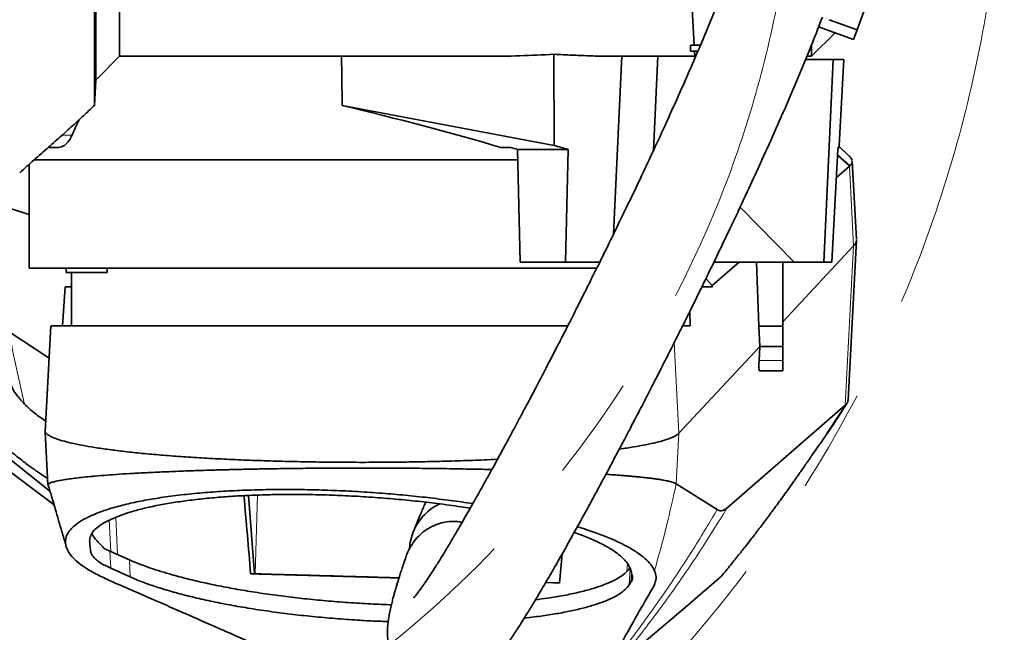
# Model space of a CAD drawing. Header units: millimetres. Extents: x 0 to 12429, y 0 to 8400.
# Tile 70 of 133: x 7220 to 7700, y 1212 to 1511. Entities that reach past the tile are written whole.
import ezdxf

# ---------------------------------------------------------------- set-up
doc = ezdxf.new("R2010")
doc.units = ezdxf.units.MM
doc.header["$LTSCALE"] = 20
doc.linetypes.add('CENTERX2', pattern=[20.32, 12.7, -2.54, 2.54, -2.54])

msp = doc.modelspace()

# ---------------------------------------------------------------- linework, layer by layer
at = {"color": 7, "linetype": 'Continuous', "lineweight": 35}
for p, q in [((7268.501609, 1493.125819), (7268.501609, 1554.186331)), ((7256.893241, 1533.051992), (7256.893241, 1481.51745)), ((7547.055457, 1530.260612), (7548.713367, 1498.625819)), ((7628.21171, 1506.043041), (7635.052113, 1524.836893)), ((7628.21171, 1506.043041), (7614.586167, 1511.002333)), ((7606.001609, 1493.125819), (7617.497571, 1504.62178)), ((7609.455462, 1507.548868), (7626.501609, 1501.344578)), ((7626.501609, 1501.344578), (7628.21171, 1506.043041)), ((7547.001609, 1495.625819), (7547.001609, 1498.625819)), ((7548.713367, 1498.625819), (7547.001609, 1498.625819)), ((7548.713367, 1498.625819), (7551.852911, 1498.625819)), ((7606.001609, 1493.125819), (7606.001609, 1498.637731)), ((7480.386425, 1494.133337), (7480.430901, 1449.651079)), ((7550.590684, 1495.625819), (7547.001609, 1495.625819)), ((7549.001609, 1493.125819), (7548.87059, 1495.625819)), ((7256.893241, 1481.51745), (7268.501609, 1493.125819)), ((7268.501609, 1493.125819), (7446.970798, 1493.125819)), ((7513.395699, 1493.135459), (7509.48644, 1406.436405)), ((7510.825008, 1493.125819), (7549.001609, 1493.125819)), ((7531.048638, 1493.125819), (7528.884844, 1447.137335)), ((7549.507911, 1493.125819), (7549.001609, 1493.125819)), ((7603.093426, 1491.625819), (7616.569972, 1491.625819)), ((7603.707764, 1493.125819), (7606.001609, 1493.125819)), ((7616.569972, 1491.625819), (7611.927422, 1392.625819)), ((7621.767381, 1491.625819), (7616.569972, 1491.625819)), ((7619.508976, 1449.613421), (7621.767381, 1491.625819)), ((7256.243825, 1469.125861), (7256.893241, 1481.51745)), ((7480.430901, 1449.651079), (7377.154228, 1469.075896)), ((7233.724992, 1448.625819), (7238.73099, 1448.625819)), ((7454.444331, 1448.625819), (7459.160359, 1448.625819)), ((7462.568503, 1447.625819), (7487.260079, 1447.625819)), ((7463.809421, 1392.625819), (7462.568503, 1447.625819)), ((7486.019162, 1392.625819), (7487.260079, 1447.625819)), ((7615.942735, 1392.625819), (7618.811893, 1447.625819)), ((7624.241511, 1444.565266), (7619.254014, 1449.293816)), ((7462.681314, 1442.625819), (7226.783958, 1442.625819)), ((7624.941983, 1443.924543), (7624.774604, 1444.094653)), ((7624.943495, 1443.922979), (7624.941983, 1443.924543)), ((7625.725463, 1442.320021), (7625.375345, 1443.394998)), ((7625.883322, 1441.835343), (7625.833853, 1441.987228)), ((7627.902986, 1403.663757), (7625.884084, 1441.989988)), ((7224.501609, 1440.454799), (7224.501609, 1389.625819)), ((7624.494274, 1439.49407), (7618.096829, 1433.91848)), ((7215.231354, 1418.829075), (7224.501609, 1415.856982)), ((7571.121254, 1419.431142), (7597.459825, 1392.625819)), ((7623.794613, 1325.499068), (7627.900647, 1403.446953)), ((7592.001609, 1363.5551), (7626.532062, 1400.619306)), ((7486.019162, 1392.625819), (7463.809421, 1392.625819)), ((7502.794631, 1392.625819), (7486.019162, 1392.625819)), ((7570.717528, 1392.625819), (7557.592443, 1381.186864)), ((7558.923649, 1392.625819), (7597.459825, 1392.625819)), ((7580.302839, 1361.458418), (7579.113113, 1392.625819)), ((7592.001609, 1392.625819), (7592.001609, 1361.458418)), ((7597.459825, 1392.625819), (7611.927422, 1392.625819)), ((7615.942735, 1392.625819), (7611.927422, 1392.625819)), ((7243.689404, 1389.625819), (7224.501609, 1389.625819)), ((7242.508617, 1389.625819), (7242.508617, 1387.625819)), ((7501.338149, 1389.625819), (7243.689404, 1389.625819)), ((7262.508617, 1387.625819), (7262.508617, 1389.625819)), ((7262.508617, 1387.625819), (7242.508617, 1387.625819)), ((7245.001609, 1387.625819), (7245.001609, 1361.625819)), ((7557.592443, 1381.186864), (7554.463795, 1384.597409)), ((7241.967252, 1380.625819), (7240.704613, 1361.625819)), ((7241.967252, 1380.625819), (7245.001609, 1380.625819)), ((7552.525855, 1380.625819), (7557.61447, 1380.625819)), ((7546.788222, 1361.625819), (7546.569682, 1368.52441)), ((7234.949443, 1361.632448), (7232.223514, 1309.795728)), ((7543.143316, 1361.625819), (7546.788222, 1361.625819)), ((7580.731871, 1351.458418), (7580.302839, 1361.458418)), ((7592.001609, 1361.458418), (7580.302839, 1361.458418)), ((7592.001609, 1361.458418), (7592.001609, 1351.458418)), ((7234.112465, 1345.716322), (7214.646658, 1358.573855)), ((7541.315631, 1309.149919), (7580.731871, 1351.458418)), ((7580.406454, 1344.709398), (7580.731871, 1351.458418)), ((7592.001609, 1351.458418), (7580.731871, 1351.458418)), ((7592.001609, 1351.458418), (7592.001609, 1344.709398)), ((7592.001609, 1344.709398), (7592.001609, 1339.625819)), ((7592.001609, 1339.625819), (7580.614673, 1339.625819)), ((7622.44819, 1322.788857), (7564.737059, 1272.603284)), ((7613.528288, 1308.919107), (7622.872135, 1323.1966)), ((7232.27031, 1309.714698), (7233.613279, 1284.183962)), ((7209.663065, 1300.653195), (7234.587058, 1280.914189)), ((7605.986505, 1298.118899), (7608.021237, 1300.972131)), ((7209.001558, 1294.858051), (7236.588652, 1274.209573)), ((7559.957092, 1271.872404), (7540.021478, 1284.485932)), ((7334.392253, 1240.507488), (7331.405753, 1278.740007)), ((7263.79985, 1251.603588), (7261.056691, 1252.936755)), ((7273.334274, 1247.336642), (7263.79985, 1251.603588)), ((7484.350936, 1250.202646), (7483.109687, 1236.015218)), ((7264.240832, 1243.201953), (7273.716091, 1238.961485)), ((7332.454441, 1240.510239), (7334.392253, 1240.507488)), ((7334.670753, 1240.500032), (7334.392253, 1240.507488)), ((7483.109687, 1236.015218), (7476.336108, 1236.244135)), ((7483.114397, 1236.069054), (7476.363778, 1236.291508)), ((7517.093836, 1235.141532), (7517.939866, 1236.433755))]:
    msp.add_line(p, q, dxfattribs=at)
at = {"color": 8, "linetype": 'Continuous', "lineweight": 18}
for p, q in [((7240.57552, 1454.698429), (7245.358867, 1454.698429)), ((7619.205893, 1449.216036), (7624.943539, 1443.922937)), ((7618.661954, 1444.751587), (7624.494274, 1439.49407)), ((7618.685504, 1445.203017), (7624.757279, 1439.737602)), ((7626.532062, 1400.619306), (7624.494242, 1439.494677)), ((7622.44819, 1322.788857), (7626.532062, 1400.619306)), ((7541.315632, 1309.149919), (7538.998855, 1353.349019)), ((7592.001609, 1344.709398), (7580.406454, 1344.709398)), ((7540.021478, 1284.485932), (7541.315631, 1309.149919)), ((7334.670753, 1240.500032), (7335.778539, 1278.930745)), ((7267.460987, 1249.965118), (7266.637477, 1268.08191)), ((7264.264057, 1251.395841), (7263.461375, 1266.689195)), ((7254.067974, 1257.475797), (7254.374726, 1251.631515)), ((7264.240832, 1243.201953), (7263.79985, 1251.603588)), ((7484.065906, 1246.944761), (7484.149507, 1249.845017)), ((7273.716091, 1238.961485), (7273.334274, 1247.336642)), ((7516.168466, 1245.600762), (7515.939431, 1241.663023)), ((7517.093836, 1235.141532), (7517.506827, 1243.050961)), ((7518.182496, 1241.016999), (7517.939866, 1236.433755))]:
    msp.add_line(p, q, dxfattribs=at)
at = {"color": 7, "linetype": 'Continuous', "lineweight": 35, "flags": 128}
for points in [[(7377.154228, 1469.075896), (7376.959535, 1483.671025), (7376.833209, 1493.125819)], [(7560.957795, 1238.352585), (7552.660291, 1231.245483), (7544.368846, 1224.138337), (7526.371003, 1208.71252), (7508.395291, 1193.305883)]]:
    msp.add_lwpolyline(points, dxfattribs=at)
at = {"color": 7, "linetype": 'CENTERX2', "lineweight": 18}
for radius in [633, 532]:
    msp.add_circle((7067.001609, 1620.625819), radius, dxfattribs=at)
at = {"color": 7, "linetype": 'Continuous', "lineweight": 35}
for centre, major_axis, ratio, start_param, end_param in [((7431.449731, 1620.625819), (267.72117, -9.544373), 0.4749055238, 4.7873168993, 4.913114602), ((7384.916575, 1448.2448), (164.44262, -40.277333), 0.1088970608, 1.1610859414, 1.6446671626), ((7387.001609, 1366.130788), (0, 190.919756), 0.8374614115, 1.0424020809, 1.0884040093), ((7389.226811, 1446.965226), (175.497327, -42.98499), 0.1088970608, 1.1664848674, 1.1877493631), ((7384.049321, 1448.50226), (232.841295, -57.030388), 0.1088970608, 1.1383987, 1.1708495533), ((7387.315114, 1448.50226), (232.899277, 6.440352), 0.2665520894, 6.1657688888, 6.1976162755), ((7389.5072, 1383.249955), (-141.994952, 142.674142), 0.7601357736, 4.1171616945, 4.1209466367), ((7387.001609, 4939.471527), (-247.938521, 5835.267094), 0.0041878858, 4.0562947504, 4.056416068), ((7580.985697, 1345.625819), (0.373911, 5.99991), 0.0877913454, 1.7296042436, 3.1470637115)]:
    msp.add_ellipse(centre, major_axis=major_axis, ratio=ratio, start_param=start_param, end_param=end_param, dxfattribs=at)
for points, knots in [([(7256.243825, 1469.125861), (7256.243805, 1469.225574), (7256.243765, 1469.425695), (7256.243875, 1471.065412), (7256.243792, 1473.713203), (7256.243815, 1477.440087), (7256.243873, 1482.148236), (7256.24376, 1487.806577), (7256.243859, 1494.484869), (7256.243833, 1502.060888), (7256.243774, 1510.424464), (7256.243882, 1519.541412), (7256.243786, 1529.489464), (7256.24382, 1540.073669), (7256.243868, 1551.14756), (7256.243756, 1562.672136), (7256.243865, 1574.750714), (7256.243837, 1585.78149), (7256.243796, 1595.493638), (7256.24382, 1603.793514), (7256.243851, 1612.179395), (7256.243831, 1617.810343), (7256.243821, 1620.625818)], [0, 0, 0, 0, 0.0527197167, 0.1058061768, 0.1600461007, 0.2146847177, 0.2673977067, 0.3204753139, 0.3747060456, 0.4293350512, 0.4821036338, 0.5352399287, 0.5895329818, 0.6442260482, 0.6969392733, 0.7500171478, 0.8042482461, 0.8588775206, 0.8939407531, 0.929003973, 0.9645019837, 1, 1, 1, 1]), ([(7564.28994, 1529.310849), (7563.216977, 1526.515177), (7560.509942, 1519.461832), (7555.921843, 1508.241602), (7550.624176, 1495.638473), (7545.217292, 1483.169579), (7539.802868, 1470.974273), (7534.150965, 1458.502556), (7528.345846, 1445.930697), (7522.471744, 1433.424793), (7516.920492, 1421.775592), (7511.71418, 1410.985807), (7506.895568, 1401.108212), (7502.497244, 1392.178324), (7498.534283, 1384.199065), (7494.949694, 1377.033977), (7491.39418, 1369.973198), (7487.913404, 1363.107103), (7484.580514, 1356.576697), (7481.760357, 1351.082626), (7479.239888, 1346.195848), (7476.802385, 1341.490837), (7474.191402, 1336.47475), (7471.303362, 1330.954867), (7468.043154, 1324.7602), (7464.347705, 1317.786845), (7460.240867, 1310.099258), (7455.800279, 1301.864154), (7451.235765, 1293.489645), (7446.759459, 1285.373397), (7442.5226, 1277.787592), (7438.542749, 1270.758035), (7434.825887, 1264.288973), (7431.378669, 1258.385899), (7428.253832, 1253.131453), (7425.775824, 1249.048488), (7423.890518, 1245.998991), (7422.497824, 1243.780495), (7421.266867, 1241.849813), (7420.088762, 1240.030551), (7418.87113, 1238.183227), (7417.701249, 1236.448136), (7416.662704, 1234.945039), (7415.832012, 1233.769901), (7415.119139, 1232.783876), (7414.450894, 1231.880562), (7413.791707, 1231.012722), (7413.119648, 1230.158343), (7412.532805, 1229.445799), (7412.084916, 1228.93384), (7412.014079, 1228.854689), (7411.975723, 1228.81183)], [0, 0, 0, 0, 0.0209193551, 0.0527785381, 0.085086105, 0.1173826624, 0.1492749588, 0.1804403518, 0.2158851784, 0.2496082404, 0.2813298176, 0.3108331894, 0.338425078, 0.3634219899, 0.3857382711, 0.4059605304, 0.4245585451, 0.4464237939, 0.4654440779, 0.4816172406, 0.4947805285, 0.5087746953, 0.5236682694, 0.5399464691, 0.5589191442, 0.5806009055, 0.6049053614, 0.6317187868, 0.6601676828, 0.6878300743, 0.7145151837, 0.7402167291, 0.7649356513, 0.7886808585, 0.8114379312, 0.8321725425, 0.8446353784, 0.8560530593, 0.8664619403, 0.8762302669, 0.8876481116, 0.9011029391, 0.9117247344, 0.9212813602, 0.9297663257, 0.9379339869, 0.9479555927, 0.9599503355, 0.9729800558, 0.9853692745, 1, 1, 1, 1]), ([(7408.260436, 1249.048495), (7408.22996, 1248.962501), (7407.823887, 1247.816686), (7407.11404, 1245.717482), (7406.170254, 1242.883529), (7405.369462, 1240.40132), (7404.669286, 1238.176752), (7404.078598, 1236.25142), (7403.598561, 1234.648317), (7403.224889, 1233.375091), (7402.830716, 1232.007651), (7402.371054, 1230.370772), (7401.816407, 1228.316968), (7401.214892, 1225.962551), (7400.590158, 1223.28114), (7400.052418, 1220.635412), (7399.604609, 1217.909864), (7399.294907, 1215.227758), (7399.141726, 1212.562223), (7399.177919, 1209.746025), (7399.45971, 1206.783529), (7400.147705, 1203.388148), (7401.311858, 1199.901695), (7402.973136, 1196.545293), (7405.163537, 1193.361166), (7407.607379, 1190.70631), (7410.145911, 1188.594762), (7413.109842, 1186.679319), (7416.553525, 1185.088332), (7420.325003, 1184.019911), (7423.842612, 1183.555082), (7426.986739, 1183.538867), (7429.90264, 1183.843321), (7432.975787, 1184.511216), (7436.249318, 1185.642994), (7439.615782, 1187.30881), (7442.280837, 1189.076551), (7444.118401, 1190.518011), (7445.348492, 1191.577537), (7446.501237, 1192.643796), (7447.714371, 1193.846106), (7448.99745, 1195.205705), (7450.279107, 1196.65131), (7451.453491, 1198.048743), (7452.421732, 1199.247766), (7453.240122, 1200.289403), (7454.081566, 1201.385768), (7455.064248, 1202.698414), (7456.189766, 1204.242169), (7457.434892, 1205.995625), (7458.671129, 1207.780576), (7459.789312, 1209.42927), (7460.752764, 1210.871825), (7461.667744, 1212.259121), (7462.982366, 1214.276778), (7464.800319, 1217.118284), (7467.388919, 1221.260371), (7470.511308, 1226.377197), (7474.235624, 1232.623067), (7478.44933, 1239.83922), (7483.128078, 1248.005843), (7488.128164, 1256.885077), (7493.272194, 1266.159754), (7497.835269, 1274.498133), (7501.775322, 1281.770627), (7505.078346, 1287.912557), (7508.341151, 1294.022228), (7511.544642, 1300.060735), (7514.58348, 1305.82499), (7517.293155, 1310.994228), (7519.573331, 1315.364789), (7521.412393, 1318.903294), (7522.942928, 1321.857186), (7524.351511, 1324.582628), (7526.18418, 1328.137689), (7528.650142, 1332.939642), (7531.853104, 1339.210545), (7535.533658, 1346.461905), (7539.346957, 1354.029094), (7543.257003, 1361.844683), (7547.259441, 1369.902779), (7551.691423, 1378.899225), (7556.605379, 1388.96882), (7561.980215, 1400.104748), (7567.783528, 1412.284158), (7573.935683, 1425.391469), (7580.370274, 1439.342596), (7586.960353, 1453.933331), (7593.606721, 1469.013111), (7600.176528, 1484.417805), (7606.126405, 1498.829171), (7609.714516, 1508.173708), (7611.264558, 1512.210494)], [0, 0, 0, 0, 0.0011116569, 0.0148121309, 0.0271569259, 0.0381207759, 0.0476873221, 0.0571367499, 0.064632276, 0.0702719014, 0.0756439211, 0.08465015, 0.0943426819, 0.1066924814, 0.1198729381, 0.1337463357, 0.146257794, 0.1585796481, 0.1705051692, 0.1814308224, 0.1916617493, 0.2003022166, 0.2089597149, 0.2176297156, 0.2245309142, 0.2315541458, 0.2378359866, 0.2436162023, 0.2512077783, 0.2584729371, 0.2651820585, 0.2711549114, 0.2773067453, 0.2844441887, 0.29256511, 0.3016445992, 0.3106824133, 0.3163674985, 0.3218236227, 0.3277145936, 0.3343241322, 0.3416551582, 0.3495987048, 0.3566990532, 0.3620796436, 0.3665427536, 0.3715482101, 0.377457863, 0.3842793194, 0.3914687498, 0.3988973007, 0.4049422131, 0.4097270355, 0.414498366, 0.4195643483, 0.4303965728, 0.4423389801, 0.4576982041, 0.4744822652, 0.4927623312, 0.5126125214, 0.5334435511, 0.5539634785, 0.5740685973, 0.5869472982, 0.5996014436, 0.6120140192, 0.6241691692, 0.6359287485, 0.6463036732, 0.6546063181, 0.6614576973, 0.6668473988, 0.671678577, 0.6771620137, 0.6872678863, 0.6991093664, 0.7126845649, 0.7279820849, 0.7411950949, 0.7557670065, 0.7720546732, 0.7900083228, 0.8099253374, 0.8313897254, 0.8542619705, 0.8783615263, 0.9034596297, 0.9288108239, 0.9545577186, 0.9803692, 1, 1, 1, 1]), ([(7510.825008, 1493.145878), (7509.048833, 1493.146456), (7504.638186, 1493.147891), (7497.370847, 1493.347059), (7489.061216, 1493.676057), (7483.348689, 1493.970327), (7480.43959, 1494.130411), (7480.386425, 1494.133337)], [0, 0, 0, 0, 0.1819689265, 0.4518703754, 0.7231808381, 0.9949409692, 1, 1, 1, 1]), ([(7219.849207, 1436.315368), (7222.181596, 1438.393768), (7226.850591, 1442.554326), (7233.706657, 1448.607854), (7240.206359, 1454.357602), (7246.143266, 1459.672552), (7251.510882, 1464.566147), (7254.827697, 1467.763835), (7256.401963, 1469.28156)], [0, 0, 0, 0, 0.1903876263, 0.3811195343, 0.5573846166, 0.7192356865, 0.866740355, 1, 1, 1, 1]), ([(7245.358867, 1454.698429), (7244.993593, 1453.953894), (7244.262799, 1452.46432), (7242.963533, 1450.785132), (7241.591697, 1449.561383), (7240.161704, 1448.770906), (7239.211394, 1448.685324), (7238.73099, 1448.642061)], [0, 0, 0, 0, 0.1994900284, 0.3991152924, 0.5979047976, 0.7967315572, 1, 1, 1, 1]), ([(7624.774604, 1444.094653), (7624.661374, 1444.205655), (7624.500254, 1444.363606), (7624.288879, 1444.519798), (7624.22605, 1444.566224)], [0, 0, 0, 0, 0.7027622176, 1, 1, 1, 1]), ([(7624.757279, 1439.737602), (7625.074595, 1440.087235), (7625.70909, 1440.786348), (7625.825253, 1441.485729), (7625.883322, 1441.835343)], [0, 0, 0, 0, 0.5001091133, 1, 1, 1, 1]), ([(7625.375345, 1443.394998), (7625.311568, 1443.483051), (7625.184014, 1443.659156), (7625.023668, 1443.835038), (7624.943495, 1443.922979)], [0, 0, 0, 0, 0.49999924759, 1, 1, 1, 1]), ([(7624.493032, 1439.495237), (7624.516051, 1439.515437), (7624.562088, 1439.555838), (7624.651373, 1439.636611), (7624.714931, 1439.697219), (7624.757279, 1439.737602)], [0, 0, 0, 0, 0.2502099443, 0.5004198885, 1, 1, 1, 1]), ([(7626.530872, 1400.619317), (7626.933613, 1401.110455), (7627.705279, 1402.051491), (7627.8202, 1402.995631), (7627.875142, 1403.447013)], [0, 0, 0, 0, 0.52191169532, 1, 1, 1, 1]), ([(7235.091933, 1361.625819), (7235.207876, 1361.625819), (7235.545047, 1361.625819), (7237.395591, 1361.625819), (7240.493575, 1361.625819), (7244.6794, 1361.625819), (7249.82167, 1361.625819), (7256.043633, 1361.625819), (7263.207646, 1361.625819), (7271.199892, 1361.625819), (7279.983782, 1361.625819), (7289.672964, 1361.625819), (7300.033343, 1361.625819), (7310.936172, 1361.625819), (7322.287887, 1361.625819), (7334.255277, 1361.625819), (7346.521515, 1361.625819), (7359.007207, 1361.625819), (7371.586594, 1361.625819), (7384.429965, 1361.625819), (7397.214498, 1361.625819), (7409.872829, 1361.625819), (7422.289093, 1361.625819), (7434.603594, 1361.625819), (7446.529534, 1361.625819), (7458.015145, 1361.625819), (7468.939124, 1361.625819), (7478.753611, 1361.625819), (7484.565446, 1361.625819), (7487.15393, 1361.625819)], [0, 0, 0, 0, 0.0209931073, 0.0610494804, 0.1014163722, 0.1391576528, 0.1771650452, 0.2160118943, 0.2551468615, 0.2926651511, 0.3304467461, 0.3690696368, 0.4079843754, 0.4451365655, 0.4828246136, 0.5207883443, 0.5593202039, 0.5961259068, 0.633457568, 0.6710571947, 0.7092128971, 0.7458505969, 0.7830069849, 0.8204253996, 0.8583860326, 0.8951169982, 0.9323670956, 0.9698775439, 1, 1, 1, 1]), ([(7214.623032, 1335.171011), (7215.088049, 1333.856404), (7216.020848, 1331.219377), (7218.569595, 1327.234553), (7221.015278, 1324.583617), (7222.237305, 1323.259033)], [0, 0, 0, 0, 0.3321655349, 0.666305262, 1, 1, 1, 1]), ([(7623.794509, 1325.499074), (7623.794515, 1325.49887), (7623.80031, 1325.305191), (7623.753034, 1325.022162), (7623.677054, 1324.63451), (7623.580918, 1324.325826), (7623.4599, 1324.032882), (7623.311559, 1323.757219), (7623.138756, 1323.497016), (7623.001223, 1323.337774), (7622.932441, 1323.258134)], [0, 0, 0, 0, 0.0002145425, 0.2040792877, 0.3366342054, 0.4692172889, 0.6018369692, 0.7345016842, 0.867219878, 1, 1, 1, 1]), ([(7192.667362, 1322.625889), (7194.163212, 1320.954659), (7197.398981, 1317.33951), (7202.342398, 1312.273804), (7207.254505, 1307.517758), (7211.693614, 1303.482886), (7215.648492, 1300.085867), (7219.113437, 1297.261964), (7222.082323, 1294.953479), (7224.645837, 1293.040112), (7226.736542, 1291.535137), (7228.361212, 1290.399479), (7229.784121, 1289.425768), (7231.4273, 1288.322304), (7232.720952, 1287.490931), (7233.46446, 1287.013111)], [0, 0, 0, 0, 0.118790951, 0.2569645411, 0.3805272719, 0.4901532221, 0.5863770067, 0.6696150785, 0.7401854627, 0.7983233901, 0.8510125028, 0.8869344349, 0.9116299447, 0.9492105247, 1, 1, 1, 1]), ([(7222.237305, 1323.259033), (7223.829212, 1321.752298), (7226.739176, 1318.998027), (7230.705203, 1316.304062), (7232.501599, 1315.083841)], [0, 0, 0, 0, 0.5470537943, 1, 1, 1, 1]), ([(7607.770308, 1300.644164), (7608.445602, 1301.577412), (7613.766241, 1308.930471), (7618.659892, 1316.579723), (7622.932441, 1323.258134)], [0, 0, 0, 0, 0.1269197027, 1, 1, 1, 1]), ([(7622.932441, 1323.258134), (7622.849434, 1323.170486), (7622.701207, 1323.013971), (7622.525501, 1322.857642), (7622.44819, 1322.788857)], [0, 0, 0, 0, 0.5599986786, 1, 1, 1, 1]), ([(7232.357965, 1309.714268), (7232.392179, 1309.607364), (7232.55789, 1309.089593), (7233.809163, 1308.16698), (7236.125925, 1306.95609), (7239.442935, 1305.768019), (7243.649629, 1304.609736), (7248.756271, 1303.489011), (7254.713538, 1302.412337), (7261.481669, 1301.386008), (7269.018972, 1300.416273), (7277.28421, 1299.509431), (7286.234156, 1298.671949), (7295.804956, 1297.908212), (7305.934419, 1297.222417), (7316.560875, 1296.618739), (7327.622304, 1296.101395), (7339.054349, 1295.674685), (7350.781432, 1295.340186), (7362.730249, 1295.099361), (7374.828074, 1294.953672), (7387.001551, 1294.904635), (7399.175381, 1294.953628), (7411.272145, 1295.099537), (7423.224853, 1295.339526), (7434.937429, 1295.677148), (7444.848893, 1296.035297), (7450.667484, 1296.316415), (7452.824244, 1296.420616)], [0, 0, 0, 0, 0.0105029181, 0.0508691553, 0.0912313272, 0.1315853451, 0.1719295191, 0.212262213, 0.2525822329, 0.2928888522, 0.3331793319, 0.3734534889, 0.4137113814, 0.4539536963, 0.4941816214, 0.534394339, 0.5745935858, 0.614781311, 0.6549599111, 0.6951320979, 0.7352984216, 0.7754618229, 0.8156252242, 0.8557915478, 0.8959637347, 0.9361423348, 0.97633006, 1, 1, 1, 1]), ([(7512.234295, 1301.374965), (7512.286895, 1301.381721), (7514.853075, 1301.711321), (7519.233054, 1302.416686), (7525.262569, 1303.487838), (7530.263702, 1304.591527), (7534.36521, 1305.710167), (7537.552884, 1306.837667), (7539.97006, 1307.985404), (7540.863726, 1308.761765), (7541.310584, 1309.149967)], [0, 0, 0, 0, 0.0030646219, 0.1495138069, 0.2960116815, 0.4425556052, 0.5818747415, 0.7212261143, 0.8606054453, 1, 1, 1, 1]), ([(7562.683501, 1240.105512), (7564.173924, 1241.917249), (7567.002806, 1245.355999), (7570.856738, 1250.169598), (7574.046046, 1254.214766), (7576.543729, 1257.42721), (7578.573121, 1260.064242), (7581.137816, 1263.425974), (7584.348495, 1267.694044), (7588.274953, 1273.00841), (7592.518883, 1278.851742), (7596.031145, 1283.775374), (7598.521432, 1287.303773), (7600.08576, 1289.531359), (7601.565524, 1291.643995), (7603.076303, 1293.804507), (7604.624291, 1296.021091), (7605.580181, 1297.390724), (7606.094303, 1298.127377)], [0, 0, 0, 0, 0.0859358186, 0.1631095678, 0.2262061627, 0.2752465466, 0.3130473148, 0.3495222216, 0.4339574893, 0.5173880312, 0.6160204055, 0.7180747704, 0.7514649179, 0.7857537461, 0.8263906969, 0.8751448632, 0.9328470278, 1, 1, 1, 1]), ([(7342.837569, 1291.785252), (7341.790199, 1291.768051), (7339.697699, 1291.733684), (7336.589851, 1291.677163), (7333.509102, 1291.61708), (7330.456665, 1291.553065), (7327.013789, 1291.475911), (7323.870148, 1291.399936), (7321.237032, 1291.332457), (7319.717361, 1291.292355), (7318.553712, 1291.26085), (7317.32652, 1291.229122), (7315.823922, 1291.188066), (7314.131825, 1291.139876), (7312.449305, 1291.08976), (7307.929719, 1290.948777), (7300.775117, 1290.701205), (7291.341179, 1290.325762), (7285.544495, 1290.0483), (7282.649805, 1289.909744)], [0, 0, 0, 0, 0.0468612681, 0.0936222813, 0.1402935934, 0.1869343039, 0.2335721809, 0.2995003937, 0.3339166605, 0.3580267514, 0.3717999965, 0.3895246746, 0.416859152, 0.4442454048, 0.4716713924, 0.4991234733, 0.6668326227, 0.8336262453, 1, 1, 1, 1]), ([(7387.374886, 1292.139097), (7383.626882, 1292.135429), (7376.122166, 1292.128084), (7364.901104, 1292.058702), (7353.755115, 1291.950359), (7346.476619, 1291.840286), (7342.837569, 1291.785252)], [0, 0, 0, 0, 0.2487664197, 0.4981108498, 0.7490690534, 1, 1, 1, 1]), ([(7440.800496, 1291.608855), (7436.523514, 1291.689471), (7427.959763, 1291.850886), (7414.625467, 1292.011752), (7401.071189, 1292.117314), (7391.936019, 1292.131843), (7387.374886, 1292.139097)], [0, 0, 0, 0, 0.2488734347, 0.4983163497, 0.7495125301, 1, 1, 1, 1]), ([(7255.251816, 1288.069261), (7253.850654, 1287.937027), (7251.043696, 1287.672121), (7247.343613, 1287.259065), (7243.997241, 1286.835648), (7242.136478, 1286.545202), (7241.205141, 1286.399829)], [0, 0, 0, 0, 0.2485858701, 0.4979940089, 0.7487395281, 1, 1, 1, 1]), ([(7256.681298, 1288.196826), (7256.440368, 1288.175647), (7255.958576, 1288.133296), (7255.48738, 1288.090604), (7255.251816, 1288.069261)], [0, 0, 0, 0, 0.5000716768, 1, 1, 1, 1]), ([(7256.681298, 1288.196826), (7258.512844, 1288.355152), (7262.183782, 1288.672481), (7268.428689, 1289.140146), (7275.192407, 1289.534374), (7280.160214, 1289.78443), (7282.649805, 1289.909744)], [0, 0, 0, 0, 0.2472395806, 0.4955382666, 0.7471916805, 1, 1, 1, 1]), ([(7440.800496, 1291.608855), (7443.862521, 1291.546126), (7446.998764, 1291.481877), (7450.003233, 1291.40204), (7450.074333, 1291.400151)], [0, 0, 0, 0, 0.9763352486, 1, 1, 1, 1]), ([(7513.159797, 1288.541534), (7511.983569, 1288.631493), (7509.620649, 1288.812211), (7507.007111, 1288.986066), (7505.694554, 1289.073378)], [0, 0, 0, 0, 0.4977855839, 1, 1, 1, 1]), ([(7513.159797, 1288.541534), (7513.773455, 1288.493483), (7515.025078, 1288.395477), (7516.861385, 1288.240101), (7518.704855, 1288.075658), (7520.514341, 1287.903827), (7522.235398, 1287.732938), (7523.821084, 1287.569541), (7525.491902, 1287.390799), (7527.371469, 1287.171342), (7529.526548, 1286.890487), (7531.818548, 1286.561188), (7533.205874, 1286.326409), (7533.944701, 1286.201377)], [0, 0, 0, 0, 0.067815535, 0.1383172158, 0.211504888, 0.2873786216, 0.3626137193, 0.4339270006, 0.5013154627, 0.5979688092, 0.7133059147, 0.8473197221, 1, 1, 1, 1]), ([(7233.534551, 1284.283201), (7233.789684, 1283.478375), (7234.329765, 1281.774673), (7235.210465, 1278.885012), (7236.175147, 1275.638052), (7237.384082, 1271.488602), (7238.83763, 1266.45516), (7240.51289, 1260.646499), (7241.61413, 1256.887751), (7242.181406, 1254.951529)], [0, 0, 0, 0, 0.0793715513, 0.1680182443, 0.2708897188, 0.3902446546, 0.5743769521, 0.7807512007, 1, 1, 1, 1]), ([(7233.629711, 1284.184865), (7233.632842, 1284.194041), (7233.699592, 1284.38965), (7234.459485, 1284.769403), (7235.969841, 1285.320671), (7238.173355, 1285.865891), (7240.192881, 1286.221557), (7241.205141, 1286.399829)], [0, 0, 0, 0, 0.0121917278, 0.2599020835, 0.5062553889, 0.7525172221, 1, 1, 1, 1]), ([(7536.298774, 1285.730273), (7535.937679, 1285.809237), (7535.215473, 1285.967168), (7534.368299, 1286.123306), (7533.944701, 1286.201377)], [0, 0, 0, 0, 0.4999878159, 1, 1, 1, 1]), ([(7536.298774, 1285.730273), (7537.134593, 1285.519493), (7538.805919, 1285.09801), (7539.616342, 1284.689933), (7540.021478, 1284.485932)], [0, 0, 0, 0, 0.5000932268, 1, 1, 1, 1]), ([(7242.56537, 1253.337175), (7242.329695, 1254.317424), (7241.858346, 1256.277912), (7242.548509, 1259.172195), (7244.314101, 1262.010818), (7247.251321, 1264.731236), (7251.259263, 1267.289973), (7256.321707, 1269.699481), (7262.526043, 1271.962352), (7269.681061, 1274.00705), (7277.608111, 1275.804505), (7286.272604, 1277.37358), (7295.848304, 1278.733299), (7305.987991, 1279.829224), (7316.445137, 1280.657236), (7327.187966, 1281.244873), (7338.492173, 1281.596025), (7350.017808, 1281.703736), (7361.540838, 1281.578121), (7373.078751, 1281.231361), (7384.807949, 1280.657366), (7396.469987, 1279.867674), (7407.860845, 1278.881371), (7419.031394, 1277.715773), (7430.008785, 1276.33146), (7437.315336, 1275.331136), (7440.788556, 1274.755311), (7440.795836, 1274.754104)], [0, 0, 0, 0, 0.04428011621, 0.08855976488, 0.1341420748, 0.17972313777, 0.22363709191, 0.26754894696, 0.31284813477, 0.35814689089, 0.40030050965, 0.44245316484, 0.48598325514, 0.52951158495, 0.56925420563, 0.60899588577, 0.64998759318, 0.69098171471, 0.72934408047, 0.76770716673, 0.80722321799, 0.84673930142, 0.88451377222, 0.92228882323, 0.96110289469, 0.99991847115, 1, 1, 1, 1]), ([(7439.509067, 1272.481574), (7438.000257, 1272.730369), (7432.837652, 1273.581653), (7423.873067, 1274.781023), (7412.771052, 1276.080522), (7401.657262, 1277.147566), (7390.293887, 1278.015546), (7379.054189, 1278.650674), (7368.151981, 1279.055489), (7357.551416, 1279.251107), (7347.044465, 1279.23707), (7336.858107, 1279.012832), (7327.157399, 1278.589051), (7317.898407, 1277.976502), (7309.017972, 1277.166939), (7300.594827, 1276.165109), (7292.761639, 1274.986632), (7285.490635, 1273.631955), (7278.833261, 1272.103909), (7272.829118, 1270.408431), (7267.56926, 1268.569756), (7263.05501, 1266.583184), (7259.26647, 1264.468568), (7257.438535, 1262.961202), (7256.524556, 1262.207509)], [0, 0, 0, 0, 0.0213260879, 0.0729702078, 0.1200826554, 0.1671936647, 0.2158140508, 0.2644334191, 0.3093487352, 0.3542639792, 0.4005231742, 0.4467830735, 0.4911103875, 0.5354387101, 0.5809986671, 0.6265598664, 0.6719323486, 0.7173059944, 0.7638757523, 0.8104466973, 0.8572467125, 0.9040479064, 0.9520233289, 1, 1, 1, 1]), ([(7332.454441, 1240.510239), (7331.913903, 1246.840332), (7330.825844, 1259.582297), (7329.734716, 1272.322732), (7329.185651, 1278.733834)], [0, 0, 0, 0, 0.4967910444, 1, 1, 1, 1]), ([(7409.896366, 1252.601939), (7409.988919, 1253.700716), (7410.218054, 1256.420963), (7411.485268, 1260.537358), (7413.555774, 1264.835079), (7416.274507, 1268.573398), (7419.589661, 1271.681675), (7422.453685, 1273.694475), (7424.317765, 1274.430565), (7424.79319, 1274.618302)], [0, 0, 0, 0, 0.1174208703, 0.2906992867, 0.456014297, 0.6266562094, 0.78307188, 0.9446734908, 1, 1, 1, 1]), ([(7417.805453, 1275.457619), (7417.778315, 1275.39684), (7417.48117, 1274.731331), (7416.878172, 1273.353267), (7415.906216, 1271.103057), (7414.753478, 1268.371003), (7413.419686, 1265.113463), (7412.383934, 1262.534932), (7411.8113, 1261.035686), (7411.714533, 1260.782334)], [0, 0, 0, 0, 0.0122374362, 0.1339955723, 0.2805797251, 0.4712305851, 0.6935043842, 0.9482065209, 1, 1, 1, 1]), ([(7564.737059, 1272.603284), (7564.274202, 1272.251469), (7563.348311, 1271.547704), (7562.097325, 1271.245527), (7560.965566, 1271.338941), (7560.29317, 1271.694625), (7559.957092, 1271.872404)], [0, 0, 0, 0, 0.2800001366, 0.56010769, 0.7801323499, 1, 1, 1, 1]), ([(7435.569817, 1265.60067), (7435.197865, 1265.692256), (7433.475729, 1266.116296), (7430.371502, 1266.143529), (7426.377321, 1265.668903), (7422.601986, 1264.498721), (7419.039533, 1262.71159), (7415.803639, 1260.353601), (7412.913911, 1257.447429), (7410.515302, 1254.028763), (7408.961821, 1251.170888), (7408.439932, 1249.412738), (7408.325721, 1249.027981)], [0, 0, 0, 0, 0.033063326, 0.1530833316, 0.2650426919, 0.3802529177, 0.4923651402, 0.607515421, 0.7237503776, 0.843024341, 0.9656471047, 1, 1, 1, 1]), ([(7491.778858, 1263.489129), (7493.366044, 1263.002228), (7497.695161, 1261.674182), (7503.900395, 1259.399726), (7510.472739, 1256.673981), (7516.16336, 1253.862115), (7521.01825, 1250.961632), (7524.88873, 1248.01316), (7527.846764, 1245.013162), (7528.906225, 1243.025282), (7529.441325, 1242.021268)], [0, 0, 0, 0, 0.0740950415, 0.2020973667, 0.330103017, 0.4613808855, 0.5926627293, 0.727519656, 0.8623788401, 1, 1, 1, 1]), ([(7256.524556, 1262.207509), (7255.860895, 1261.372879), (7254.528972, 1259.697834), (7253.762561, 1257.065481), (7254.076924, 1254.353926), (7254.275439, 1252.539158), (7254.374726, 1251.631515)], [0, 0, 0, 0, 0.246981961, 0.4956756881, 0.7477658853, 1, 1, 1, 1]), ([(7255.039787, 1260.112015), (7255.296152, 1259.664602), (7255.999095, 1258.437811), (7257.983225, 1256.043373), (7260.025451, 1253.979118), (7261.056691, 1252.936755)], [0, 0, 0, 0, 0.2212963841, 0.6067870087, 1, 1, 1, 1]), ([(7498.010069, 1257.763263), (7495.866168, 1258.623338), (7493.430494, 1259.600465), (7490.544332, 1260.529019), (7490.198596, 1260.640251)], [0, 0, 0, 0, 0.88020890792, 1, 1, 1, 1]), ([(7339.457468, 1203.957325), (7330.364065, 1207.955406), (7311.147589, 1216.404281), (7288.611674, 1226.351249), (7271.575485, 1233.778178), (7262.367795, 1237.763798), (7255.18318, 1241.327807), (7250.216641, 1244.451111), (7246.475813, 1247.508449), (7243.847168, 1250.480498), (7242.992638, 1252.384945), (7242.56537, 1253.337175)], [0, 0, 0, 0, 0.245007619, 0.5177580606, 0.6092259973, 0.7006854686, 0.7624805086, 0.8243962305, 0.886196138, 0.9430976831, 1, 1, 1, 1]), ([(7518.533434, 1239.724506), (7518.354608, 1240.420659), (7517.996975, 1241.812895), (7517.275137, 1243.908533), (7516.01706, 1246.038568), (7514.047525, 1248.198072), (7511.484911, 1250.37587), (7508.073785, 1252.704868), (7503.727186, 1255.181227), (7499.919901, 1256.90072), (7498.010069, 1257.763263)], [0, 0, 0, 0, 0.1167067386, 0.2334016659, 0.3499516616, 0.4692444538, 0.5886632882, 0.7079549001, 0.8535026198, 1, 1, 1, 1]), ([(7254.374726, 1251.631515), (7254.478922, 1251.157204), (7254.687315, 1250.208575), (7255.68466, 1248.747106), (7257.192598, 1247.265927), (7259.186034, 1245.836307), (7261.517485, 1244.477084), (7263.331368, 1243.627784), (7264.240832, 1243.201953)], [0, 0, 0, 0, 0.1705791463, 0.3411607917, 0.5166811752, 0.6922023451, 0.8456731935, 1, 1, 1, 1]), ([(7401.099649, 1225.421599), (7400.798003, 1225.428977), (7397.000885, 1225.52186), (7389.507517, 1225.890999), (7378.705356, 1226.54661), (7367.955504, 1227.421596), (7357.452836, 1228.470146), (7347.16014, 1229.69464), (7337.055498, 1231.101827), (7327.258808, 1232.677993), (7317.926168, 1234.396888), (7309.024564, 1236.259501), (7300.590078, 1238.266016), (7293.370015, 1240.220697), (7287.308075, 1242.062551), (7282.240594, 1243.770209), (7277.525175, 1245.526995), (7274.731244, 1246.733425), (7273.334274, 1247.336642)], [0, 0, 0, 0, 0.00597938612, 0.07526857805, 0.14658891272, 0.21791004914, 0.28718981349, 0.35647057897, 0.42770877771, 0.49894835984, 0.56923962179, 0.63953187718, 0.71176754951, 0.78400456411, 0.83759811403, 0.89119200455, 0.94559581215, 1, 1, 1, 1]), ([(7273.716091, 1238.961485), (7275.63015, 1238.146357), (7279.465028, 1236.513222), (7286.223849, 1234.14851), (7293.651133, 1231.867159), (7301.774415, 1229.693016), (7310.548098, 1227.642171), (7319.909954, 1225.725385), (7329.775743, 1223.958913), (7340.00174, 1222.370472), (7350.526738, 1220.972599), (7361.268628, 1219.766253), (7372.206019, 1218.749555), (7382.615534, 1217.988253), (7391.747677, 1217.466525), (7397.165557, 1217.266104), (7399.542834, 1217.178163)], [0, 0, 0, 0, 0.0746420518, 0.1495477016, 0.2244489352, 0.2990849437, 0.3737906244, 0.448773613, 0.5237503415, 0.5984474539, 0.6716749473, 0.7451769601, 0.8186736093, 0.8918937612, 0.9525647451, 1, 1, 1, 1]), ([(7404.767298, 1238.479384), (7403.380973, 1238.520575), (7398.245169, 1238.67317), (7389.156326, 1238.937615), (7377.572249, 1239.270528), (7366.952974, 1239.570275), (7357.426078, 1239.835247), (7348.982888, 1240.066876), (7340.617397, 1240.293403), (7335.179177, 1240.437861), (7332.454441, 1240.510239)], [0, 0, 0, 0, 0.0570046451, 0.2111803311, 0.3687045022, 0.5273864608, 0.64434103, 0.7617649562, 0.8806359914, 1, 1, 1, 1]), ([(7404.778608, 1238.515325), (7402.404527, 1238.586067), (7395.945417, 1238.778533), (7385.236517, 1239.090517), (7372.594505, 1239.453532), (7359.829177, 1239.813027), (7347.036851, 1240.166884), (7338.792324, 1240.388995), (7334.670753, 1240.500032)], [0, 0, 0, 0, 0.101476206, 0.2760841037, 0.4507032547, 0.6337177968, 0.816889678, 1, 1, 1, 1]), ([(7517.53052, 1243.50471), (7516.938526, 1242.740772), (7515.754543, 1241.212904), (7512.82521, 1239.014037), (7509.025003, 1236.901686), (7504.316266, 1234.920197), (7498.804318, 1233.100423), (7492.497265, 1231.431188), (7485.319679, 1229.924925), (7478.254822, 1228.710234), (7473.352679, 1228.090318), (7471.369374, 1227.839513)], [0, 0, 0, 0, 0.113391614, 0.2267821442, 0.3434266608, 0.460069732, 0.5734858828, 0.6869004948, 0.8037519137, 0.9206021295, 1, 1, 1, 1]), ([(7529.441325, 1242.021268), (7529.702111, 1241.258459), (7530.223953, 1239.732051), (7530.185627, 1237.480631), (7529.347626, 1234.887253), (7527.62953, 1231.966879), (7523.791964, 1225.471021), (7518.108476, 1215.229836), (7512.91428, 1206.101742), (7510.169694, 1201.278506)], [0, 0, 0, 0, 0.0534653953, 0.1069861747, 0.160451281, 0.2420457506, 0.3236487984, 0.6426195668, 1, 1, 1, 1]), ([(7517.939866, 1236.433755), (7518.224291, 1236.967498), (7518.795903, 1238.04017), (7518.621205, 1239.161254), (7518.533434, 1239.724506)], [0, 0, 0, 0, 0.4975828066, 1, 1, 1, 1]), ([(7560.957795, 1238.352585), (7561.465511, 1238.787157), (7562.059736, 1239.295775), (7562.587651, 1240.016227), (7562.664506, 1240.121112)], [0, 0, 0, 0, 0.8544177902, 1, 1, 1, 1]), ([(7465.929243, 1218.939446), (7467.588171, 1219.113696), (7472.116149, 1219.589305), (7478.893108, 1220.567418), (7486.270475, 1221.849671), (7492.956808, 1223.314194), (7498.959518, 1224.937878), (7504.212589, 1226.704457), (7508.724321, 1228.617329), (7512.405685, 1230.672626), (7515.315275, 1232.849811), (7516.501318, 1234.378058), (7517.093836, 1235.141532)], [0, 0, 0, 0, 0.0595446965, 0.1625248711, 0.2651470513, 0.3687222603, 0.4726519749, 0.5765905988, 0.6801779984, 0.7867214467, 0.8934512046, 1, 1, 1, 1])]:
    msp.add_open_spline(points, degree=3, knots=knots, dxfattribs=at)
at = {"color": 8, "linetype": 'Continuous', "lineweight": 18}
for points, knots in [([(7214.646658, 1358.573855), (7215.790716, 1352.605808), (7218.06172, 1340.758971), (7220.852452, 1329.062972), (7222.237305, 1323.259033)], [0, 0, 0, 0, 0.5037671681, 1, 1, 1, 1]), ([(7608.021237, 1300.972131), (7608.450368, 1301.57182), (7613.523771, 1308.661643), (7618.183031, 1316.037178), (7622.44819, 1322.788857)], [0, 0, 0, 0, 0.08458445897, 1, 1, 1, 1]), ([(7282.649805, 1289.909744), (7280.345365, 1289.789156), (7275.723997, 1289.547325), (7269.071864, 1289.137929), (7262.593987, 1288.691185), (7258.648331, 1288.361289), (7256.681298, 1288.196826)], [0, 0, 0, 0, 0.23389214, 0.4690518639, 0.7353057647, 1, 1, 1, 1]), ([(7529.441325, 1242.021268), (7531.449281, 1249.280311), (7535.34002, 1263.34588), (7538.494824, 1277.592024), (7540.021478, 1284.485932)], [0, 0, 0, 0, 0.516086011, 1, 1, 1, 1]), ([(7508.372942, 1193.286781), (7513.50504, 1199.568397), (7523.776528, 1212.140551), (7538.22154, 1231.760937), (7551.997709, 1251.854781), (7560.493117, 1265.691201), (7564.737059, 1272.603284)], [0, 0, 0, 0, 0.2498666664, 0.5000882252, 0.7502654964, 1, 1, 1, 1]), ([(7506.297996, 1193.657303), (7508.606797, 1196.564357), (7513.3648, 1202.555244), (7520.471158, 1211.934305), (7527.691285, 1221.830622), (7534.857613, 1232.065738), (7541.780794, 1242.394285), (7548.312579, 1252.559718), (7554.359375, 1262.345749), (7558.132161, 1268.766586), (7559.957092, 1271.872404)], [0, 0, 0, 0, 0.1173085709, 0.2417507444, 0.3718068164, 0.5043863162, 0.6365369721, 0.7646830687, 0.8861750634, 1, 1, 1, 1])]:
    msp.add_open_spline(points, degree=3, knots=knots, dxfattribs=at)

doc.saveas('drawing.dxf')
